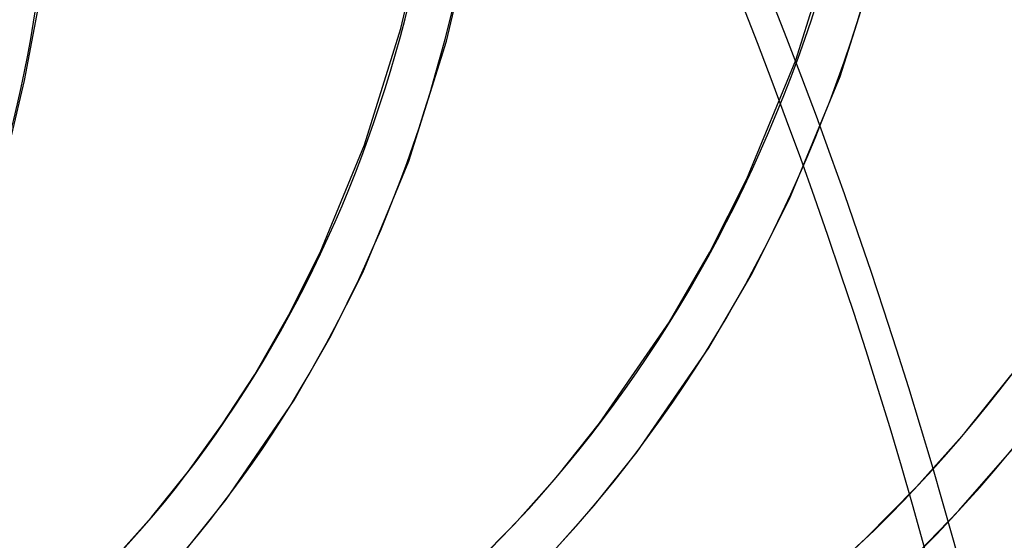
# Model space of a CAD drawing. Header units: millimetres. Extents: x -163 to 160, y -206 to 203.
# Tile 46 of 97: x 54 to 81, y -22 to -8. Entities that reach past the tile are written whole.
import ezdxf

# ---------------------------------------------------------------- set-up
doc = ezdxf.new("R2010")
doc.units = ezdxf.units.MM
doc.layers.add('MAIN-1', color=7, linetype='Continuous')
doc.layers.add('MAIN-2', color=7, linetype='Continuous')

msp = doc.modelspace()

# ---------------------------------------------------------------- linework, layer by layer
at = {"layer": 'MAIN-1'}
for centre, major_axis, start_param, end_param in [((-0.5, -0.433), (86.414, -99.783), 0.713724, 3.388402), ((-2.5, -2.165), (-83.796, 96.759), -2.427868, -0.857072), ((-27, -23.383), (-83.796, 96.759), -3.141592, -0.857072), ((-27, -23.383), (83.141, -96.003), 0, 2.284521)]:
    msp.add_ellipse(centre, major_axis=major_axis, ratio=0.75, start_param=start_param, end_param=end_param, dxfattribs=at)
at = {"layer": 'MAIN-2'}
for p, q in [((74.895, -9.102), (75.974, -5.655)), ((76.085, -9.544), (77.197, -6)), ((64.261, -8.243), (64.681, -6.478)), ((65.484, -8.586), (65.923, -6.743)), ((54.132, -9.644), (54.492, -7.706)), ((63.285, -11.377), (64.261, -8.243)), ((64.477, -11.818), (65.484, -8.586)), ((73.573, -12.299), (74.895, -9.102)), ((53.779, -11.137), (54.132, -9.644)), ((74.723, -12.837), (76.085, -9.544)), ((62.087, -14.281), (63.285, -11.377)), ((63.238, -14.819), (64.477, -11.818)), ((72.579, -14.274), (73.573, -12.299)), ((73.687, -14.895), (74.723, -12.837)), ((61.242, -15.965), (62.087, -14.281)), ((71.494, -16.145), (72.579, -14.274)), ((62.352, -16.584), (63.238, -14.819)), ((72.553, -16.846), (73.687, -14.895)), ((60.324, -17.565), (61.242, -15.965)), ((69.611, -18.882), (71.494, -16.145)), ((61.386, -18.261), (62.352, -16.584)), ((70.623, -19.65), (72.553, -16.846)), ((59.46, -18.898), (60.324, -17.565)), ((79.444, -19.136), (80.679, -17.595)), ((59.555, -20.937), (61.386, -18.261)), ((58.544, -20.169), (59.46, -18.898)), ((68.495, -20.276), (69.611, -18.882)), ((78.143, -20.598), (79.444, -19.136)), ((79.283, -21.236), (80.718, -19.591)), ((69.465, -21.095), (70.623, -19.65)), ((57.545, -21.416), (58.544, -20.169)), ((67.317, -21.598), (68.495, -20.276)), ((76.778, -21.98), (78.143, -20.598)), ((58.515, -22.235), (59.555, -20.937)), ((68.244, -22.467), (69.465, -21.095)), ((56.492, -22.599), (57.545, -21.416)), ((77.771, -22.787), (79.283, -21.236)), ((66.082, -22.849), (67.317, -21.598)), ((75.345, -23.288), (76.778, -21.98))]:
    msp.add_line(p, q, dxfattribs=at)
for centre, major_axis, start_param, end_param in [((0, 0), (-85.76, 99.027), -2.427868, 0.713724), ((-2, -1.732), (-83.141, 96.003), -2.427868, -0.857072), ((32, 27.713), (25.535, -29.485), -0.857072, 2.284521), ((0, 0), (-85.76, 99.027), 0.713724, 3.855317), ((-0.5, -0.433), (86.414, -99.783), -2.427868, -0.246809), ((31.5, 27.28), (26.189, -30.241), -0.857072, 0.713724), ((31.524, 27.3), (43.815, -50.594), 0.000145, 0.713724), ((31.524, 27.3), (-44.647, 51.554), -3.141447, -2.427868), ((25.124, 21.758), (39.658, -45.793), -0.013161, 0.713724), ((25.124, 21.758), (-40.49, 46.753), 3.129547, 3.855317), ((18.724, 16.215), (35.501, -40.993), -0.006487, 0.713724), ((18.724, 16.215), (-36.333, 41.953), 3.136497, 3.855317), ((12.324, 10.673), (-32.176, 37.153), -3.137909, -2.427868), ((31.524, 27.3), (-44.647, 51.554), 1.555018, 3.014024), ((25.124, 21.758), (-40.49, 46.753), 1.558751, 3.010291), ((31.524, 27.3), (-51.132, 59.042), 1.547922, 3.021119), ((31.524, 27.3), (56.785, -65.57), -1.598532, -0.418886), ((31.524, 27.3), (-57.617, 66.53), 1.542426, 3.026615), ((31.524, 27.3), (63.27, -73.058), -1.603038, -0.360452), ((31.524, 27.3), (-64.102, 74.018), 1.538043, 3.030999)]:
    msp.add_ellipse(centre, major_axis=major_axis, ratio=0.75, start_param=start_param, end_param=end_param, dxfattribs=at)

doc.saveas('drawing.dxf')
